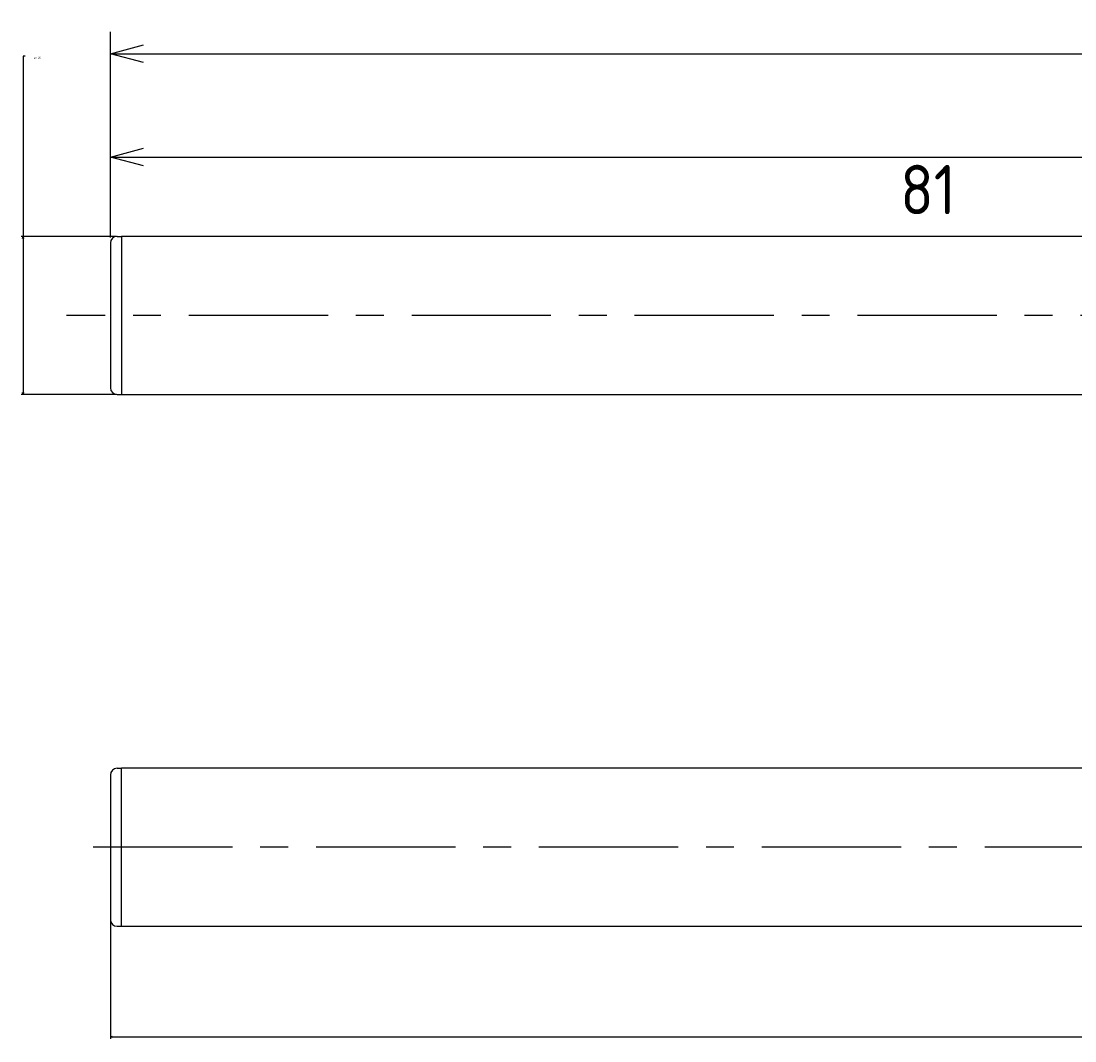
# Model space of a CAD drawing. Extents: x 96 to 247, y 167 to 213.
# Tile 1 of 6: x 96 to 144, y 167 to 213. Entities that reach past the tile are written whole.
import ezdxf

# ---------------------------------------------------------------- set-up
doc = ezdxf.new("R2010")
doc.units = 0
doc.header["$LTSCALE"] = 0.2
doc.linetypes.add('CENTER', pattern=[50.8, 31.75, -6.35, 6.35, -6.35])
doc.layers.get('0').update_dxf_attribs({"linetype": 'CONTINUOUS'})
doc.layers.get('DEFPOINTS').update_dxf_attribs({"linetype": 'CONTINUOUS'})
for name, color, linetype in [('18-0-CON', 3, 'CONTINUOUS'), ('18-2-CEN', 1, 'CENTER'), ('35-0-CON', 7, 'CONTINUOUS')]:
    doc.layers.add(name, color=color, linetype=linetype)
doc.styles.get("Standard").update_dxf_attribs({"font": 'isocp.shx', "bigfont": 'bigfont.shx'})
doc.dimstyles.get("Standard").update_dxf_attribs({"dimtxt": 0.18, "dimasz": 0.18, "dimexe": 0.18, "dimexo": 0.0625, "dimgap": 0.09, "dimtad": 0, "dimtih": 1, "dimtoh": 1, "dimzin": 0, "dimcen": 0.09, "dimazin": 3, "dimtfac": 1, "dimtofl": 0, "dimtmove": 0, "dimatfit": 3})

# ---------------------------------------------------------------- blocks, each defined once
blk = doc.blocks.new('_OPEN30')
at = {"color": 0, "linetype": 'BYBLOCK'}
for p, q in [((-1, 0.268), (0, 0)), ((0, 0), (-1, -0.268)), ((0, 0), (-1, 0))]:
    blk.add_line(p, q, dxfattribs=at)
blk = doc.blocks.new('*D142')
at = {"layer": '18-0-CON', "color": 161}
for p, q in [((100, 203.55), (100, 208.215)), ((181, 203.85), (181, 208.215)), ((101.5, 207.215), (179.5, 207.215))]:
    blk.add_line(p, q, dxfattribs=at)
at = {"layer": 'DEFPOINTS', "color": 0}
for p in [(181, 207.215), (100, 203.3), (181, 203.6)]:
    blk.add_point(p, dxfattribs=at)
at = {"layer": '18-0-CON', "color": 161, "xscale": 1.499999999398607, "yscale": 1.499999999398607, "zscale": 1.499999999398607, "rotation": 180}
blk.add_blockref('_OPEN30', (100, 207.215), dxfattribs=at)
at = {"layer": '18-0-CON', "color": 161, "xscale": 1.499999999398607, "yscale": 1.499999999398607, "zscale": 1.499999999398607}
blk.add_blockref('_OPEN30', (181, 207.215), dxfattribs=at)
at = {"layer": '18-0-CON', "color": 161}
blk.add_text('81', height=2.25, dxfattribs=at).set_placement((136, 204.608))
blk = doc.blocks.new('*D141')
at = {"layer": '18-0-CON', "color": 161}
for p, q in [((100, 203.55), (100, 212.925)), ((240, 202.7), (240, 212.925)), ((101.5, 211.925), (238.5, 211.925))]:
    blk.add_line(p, q, dxfattribs=at)
at = {"layer": 'DEFPOINTS', "color": 0}
for p in [(240, 211.925), (100, 203.3), (240, 202.45)]:
    blk.add_point(p, dxfattribs=at)
at = {"layer": '18-0-CON', "color": 161, "xscale": 1.499999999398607, "yscale": 1.499999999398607, "zscale": 1.499999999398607, "rotation": 180}
blk.add_blockref('_OPEN30', (100, 211.925), dxfattribs=at)
at = {"layer": '18-0-CON', "color": 161, "xscale": 1.499999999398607, "yscale": 1.499999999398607, "zscale": 1.499999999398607}
blk.add_blockref('_OPEN30', (240, 211.925), dxfattribs=at)
at = {"layer": '18-0-CON', "color": 161}
blk.add_text('(140)', height=2.25, dxfattribs=at).set_placement((165.5, 209.43))
blk = doc.blocks.new('*D173')
at = {"layer": '18-0-CON', "color": 0}
for p, q in [((96.105, 211.82), (96.015, 211.82)), ((96.015, 211.82), (96.015, 203.6)), ((100.269, 203.6), (95.925, 203.6)), ((96.015, 203.51), (96.015, 196.49)), ((100.269, 196.4), (95.925, 196.4))]:
    blk.add_line(p, q, dxfattribs=at)
at = {"layer": 'DEFPOINTS', "color": 0}
for p in [(100.3, 203.6), (96.015, 196.4), (100.3, 196.4)]:
    blk.add_point(p, dxfattribs=at)
at = {"layer": '18-0-CON', "color": 0, "xscale": 0.0899999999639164, "yscale": 0.0899999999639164, "zscale": 0.0899999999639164}
for p, rotation in [((96.015, 203.6), 90), ((96.015, 196.4), 270)]:
    blk.add_blockref('_OPEN30', p, dxfattribs=dict(at, rotation=rotation))
at = {"layer": '18-0-CON', "color": 0}
blk.add_text('φ7.20', height=0.09, dxfattribs=at).set_placement((96.501, 211.703))
blk = doc.blocks.new('*D176')
at = {"layer": '18-0-CON', "color": 0}
for p, q in [((195, 173.278), (195, 167.033)), ((100, 172.428), (100, 167.033)), ((100.09, 167.123), (147.369, 167.123)), ((194.91, 167.123), (147.631, 167.123))]:
    blk.add_line(p, q, dxfattribs=at)
at = {"layer": 'DEFPOINTS', "color": 0}
for p in [(195, 173.309), (100, 172.459), (195, 167.123)]:
    blk.add_point(p, dxfattribs=at)
at = {"layer": '18-0-CON', "color": 0, "xscale": 0.0899999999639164, "yscale": 0.0899999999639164, "zscale": 0.0899999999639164, "rotation": 180}
blk.add_blockref('_OPEN30', (100, 167.123), dxfattribs=at)
at = {"layer": '18-0-CON', "color": 0, "xscale": 0.0899999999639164, "yscale": 0.0899999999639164, "zscale": 0.0899999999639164}
blk.add_blockref('_OPEN30', (195, 167.123), dxfattribs=at)
at = {"layer": '18-0-CON', "color": 0}
blk.add_text('(95)', height=0.09, dxfattribs=at).set_placement((147.32, 166.964))

msp = doc.modelspace()

# ---------------------------------------------------------------- linework, layer by layer
at = {"layer": '18-2-CEN'}
for p, q in [((242.00005, 200), (98.00145, 200)), ((197.00005, 175.75896), (98.00145, 175.75896))]:
    msp.add_line(p, q, dxfattribs=at)
at = {"layer": '35-0-CON'}
for p, q in [((100, 203.3), (100, 196.7)), ((100.3, 203.6), (100.5, 203.6)), ((181.00005, 203.6), (100.5, 203.6)), ((100.5, 203.6), (100.5, 203.4)), ((100.5, 203.6), (100.5, 196.4)), ((100.3, 196.4), (100.5, 196.4)), ((100.50005, 196.4), (181.00005, 196.4)), ((100.3, 179.35896), (100.5, 179.35896)), ((181.00005, 179.35896), (100.5, 179.35896)), ((100.5, 172.15896), (100.5, 179.35896)), ((100, 179.05896), (100, 172.45896)), ((100.3, 172.15896), (100.5, 172.15896)), ((100.50005, 172.15896), (181.00005, 172.15896))]:
    msp.add_line(p, q, dxfattribs=at)
for centre, start, end in [((100.3, 203.3), 90, 180), ((100.3, 196.7), 180, 270), ((100.3, 179.05896), 90, 180), ((100.3, 172.45896), 180, 270)]:
    msp.add_arc(centre, 0.3, start, end, dxfattribs=at)

# ---------------------------------------------------------------- dimensions: what is measured, and where the dimension line sits
at = {"layer": '18-0-CON'}
for base, p1, p2, override, picture, middle in [((240.00005, 211.92515), (100, 203.3), (240.00005, 202.45), {"dimscale": 0.5, "dimpost": '(<>)', "dimblk1": 'OPEN30', "dimblk2": 'OPEN30', "dimsah": 1}, '*D141', (170.00003, 213.41265)), ((181.00005, 207.21523), (100, 203.3), (181.00005, 203.6), {"dimscale": 0.5, "dimblk1": 'OPEN30', "dimblk2": 'OPEN30', "dimsah": 1}, '*D142', (140.50003, 208.59023)), ((195.00005, 167.12346), (100, 172.45896), (195.00005, 173.30896), {"dimscale": 0.5, "dimdec": 0, "dimpost": '(<>)', "dimblk": 'OPEN30', "dimtdec": 4, "dimtmove": 0, "dimtzin": 0}, '*D176', (147.50003, 167.12346))]:
    dim = msp.add_linear_dim(base=base, p1=p1, p2=p2, dimstyle='Standard', override=override, dxfattribs=at)
    dim.commit()
    dim.dimension.update_dxf_attribs({"geometry": picture, "text_midpoint": middle})
dim = msp.add_linear_dim(base=(96.01497, 196.4), p1=(100.3, 203.6), p2=(100.3, 196.4), angle=90, dimstyle='Standard', override={"dimscale": 0.5, "dimgap": 0.5, "dimpost": 'φ<>', "dimblk1": 'OPEN30', "dimblk2": 'OPEN30', "dimsah": 1, "dimtol": 0, "dimlim": 0, "dimtp": 0.1, "dimtm": 0.3, "dimtmove": 1, "dimtolj": 2}, dxfattribs=at)
dim.commit()
dim.dimension.update_dxf_attribs({"geometry": '*D173', "text_midpoint": (96.07342, 211.82024), "dimtype": 128})

doc.saveas('drawing.dxf')
